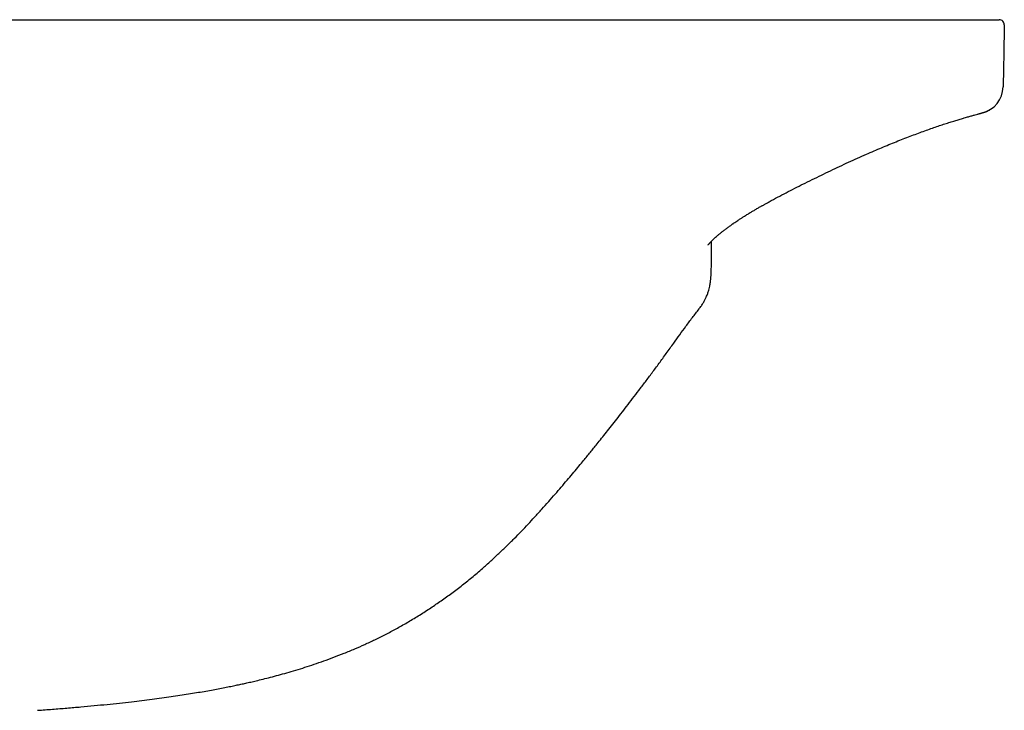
# Model space of a CAD drawing. Header units: millimetres. Extents: x 8 to 1894, y 12 to 2738.
# Tile 107 of 158: x 1182 to 1277, y 1577 to 1643. Entities that reach past the tile are written whole.
import ezdxf

# ---------------------------------------------------------------- set-up
doc = ezdxf.new("R2010")
doc.units = ezdxf.units.MM

msp = doc.modelspace()

# ---------------------------------------------------------------- linework, layer by layer
at = {"color": 7, "linetype": 'Continuous', "lineweight": 30}
for p, q in [((926.449, 1643.108), (1256.637, 1643.108)), ((1276.432, 1636.718), (1276.43, 1636.631)), ((1257.181, 1627.273), (1257.148, 1627.26))]:
    msp.add_line(p, q, dxfattribs=at)
for centre, radius, start, end in [((1276.043, 1642.608), 0.5, 358.99975, 90), ((1273.825, 1636.684), 2.605, 283.04954, 358.82855)]:
    msp.add_arc(centre, radius, start, end, dxfattribs=at)
for points, knots in [([(1256.637, 1643.108), (1256.937, 1643.108), (1257.536, 1643.108), (1258.43, 1643.108), (1259.318, 1643.108), (1260.199, 1643.108), (1261.071, 1643.108), (1261.917, 1643.108), (1262.736, 1643.108), (1263.529, 1643.108), (1264.309, 1643.108), (1265.075, 1643.108), (1265.854, 1643.108), (1266.642, 1643.108), (1267.434, 1643.108), (1268.201, 1643.108), (1268.941, 1643.108), (1269.651, 1643.108), (1270.331, 1643.108), (1270.977, 1643.108), (1271.589, 1643.108), (1272.166, 1643.108), (1272.706, 1643.108), (1273.21, 1643.108), (1273.675, 1643.108), (1274.102, 1643.108), (1274.489, 1643.108), (1274.835, 1643.108), (1275.145, 1643.108), (1275.415, 1643.108), (1275.641, 1643.108), (1275.819, 1643.108), (1275.947, 1643.108), (1276.028, 1643.108), (1276.038, 1643.108), (1276.043, 1643.108)], [0, 0, 0, 0, 0.029473, 0.05884, 0.088127, 0.117359, 0.146558, 0.175749, 0.203285, 0.230854, 0.258472, 0.286096, 0.313711, 0.344519, 0.375313, 0.406089, 0.436845, 0.467578, 0.498285, 0.528974, 0.559659, 0.590349, 0.62105, 0.651766, 0.682499, 0.71325, 0.744022, 0.774813, 0.805625, 0.837928, 0.870259, 0.902623, 0.935026, 0.967481, 1, 1, 1, 1]), ([(1276.543, 1642.599), (1276.523, 1641.501), (1276.488, 1639.541), (1276.449, 1637.58), (1276.432, 1636.718)], [0, 0, 0, 0, 0.56, 1, 1, 1, 1]), ([(1257.181, 1627.273), (1257.477, 1627.421), (1258.066, 1627.717), (1258.949, 1628.151), (1259.827, 1628.576), (1260.701, 1628.99), (1261.57, 1629.394), (1262.432, 1629.786), (1263.248, 1630.149), (1264.018, 1630.483), (1264.741, 1630.79), (1265.45, 1631.085), (1266.147, 1631.367), (1266.827, 1631.637), (1267.49, 1631.893), (1268.132, 1632.135), (1268.75, 1632.363), (1269.343, 1632.575), (1269.911, 1632.773), (1270.452, 1632.956), (1270.966, 1633.125), (1271.45, 1633.28), (1271.901, 1633.421), (1272.32, 1633.548), (1272.719, 1633.667), (1273.094, 1633.775), (1273.439, 1633.873), (1273.739, 1633.956), (1273.945, 1634.012), (1274.083, 1634.049), (1274.172, 1634.073), (1274.252, 1634.095), (1274.326, 1634.115), (1274.394, 1634.134), (1274.457, 1634.151), (1274.509, 1634.167), (1274.552, 1634.179), (1274.586, 1634.19), (1274.618, 1634.201), (1274.65, 1634.211), (1274.682, 1634.222), (1274.717, 1634.235), (1274.758, 1634.25), (1274.822, 1634.276), (1274.904, 1634.311), (1274.992, 1634.354), (1275.059, 1634.388), (1275.096, 1634.41), (1275.106, 1634.416)], [0, 0, 0, 0, 0.0346317, 0.0690344, 0.1032926, 0.1375482, 0.1718347, 0.2061068, 0.2403248, 0.2701939, 0.2999737, 0.3297459, 0.3595872, 0.3894539, 0.4193043, 0.4491007, 0.4788094, 0.5084133, 0.5380583, 0.5677704, 0.5975154, 0.627259, 0.6569678, 0.6866103, 0.7162125, 0.7495312, 0.7830551, 0.8167928, 0.8507461, 0.8659949, 0.8811196, 0.8960195, 0.9106105, 0.9248185, 0.938403, 0.9509211, 0.958405, 0.9650807, 0.9708123, 0.9754983, 0.9792236, 0.9821458, 0.9853849, 0.9877731, 0.9915019, 0.9951549, 0.998801, 1, 1, 1, 1]), ([(1253.933, 1625.589), (1254.476, 1625.881), (1255.569, 1626.468), (1256.676, 1627.026), (1257.234, 1627.308)], [0, 0, 0, 0, 0.496553, 1, 1, 1, 1]), ([(1248.055, 1621.42), (1248.055, 1621.42), (1248.054, 1621.419), (1248.056, 1621.423), (1248.063, 1621.433), (1248.073, 1621.445), (1248.085, 1621.462), (1248.1, 1621.48), (1248.121, 1621.505), (1248.148, 1621.538), (1248.181, 1621.576), (1248.214, 1621.614), (1248.255, 1621.659), (1248.307, 1621.715), (1248.375, 1621.786), (1248.449, 1621.86), (1248.523, 1621.933), (1248.603, 1622.009), (1248.718, 1622.116), (1248.873, 1622.255), (1249.066, 1622.421), (1249.268, 1622.588), (1249.447, 1622.73), (1249.6, 1622.85), (1249.724, 1622.944), (1249.854, 1623.041), (1249.986, 1623.139), (1250.112, 1623.231), (1250.222, 1623.31), (1250.311, 1623.372), (1250.386, 1623.425), (1250.467, 1623.482), (1250.578, 1623.558), (1250.727, 1623.66), (1250.919, 1623.789), (1251.139, 1623.934), (1251.384, 1624.092), (1251.651, 1624.26), (1251.95, 1624.445), (1252.206, 1624.6), (1252.408, 1624.72), (1252.546, 1624.8), (1252.688, 1624.883), (1252.834, 1624.968), (1252.978, 1625.05), (1253.106, 1625.122), (1253.216, 1625.184), (1253.322, 1625.243), (1253.425, 1625.3), (1253.531, 1625.358), (1253.643, 1625.418), (1253.781, 1625.493), (1253.882, 1625.548), (1253.938, 1625.578)], [0, 0, 0, 0, 0.00214, 0.015175, 0.026333, 0.037898, 0.049669, 0.060695, 0.072197, 0.087183, 0.10359, 0.117919, 0.130093, 0.149758, 0.171712, 0.193691, 0.212604, 0.230991, 0.252495, 0.293029, 0.331245, 0.367963, 0.405104, 0.424901, 0.445135, 0.465807, 0.486918, 0.506976, 0.52366, 0.536424, 0.546112, 0.556533, 0.571769, 0.592875, 0.619217, 0.650758, 0.681708, 0.716366, 0.754688, 0.796621, 0.81319, 0.83025, 0.847796, 0.865825, 0.884326, 0.900636, 0.912681, 0.924731, 0.939225, 0.950032, 0.963297, 0.979707, 1, 1, 1, 1]), ([(1248.361, 1621.771), (1248.361, 1621.735), (1248.36, 1621.59), (1248.358, 1621.338), (1248.355, 1621.021), (1248.352, 1620.717), (1248.35, 1620.427), (1248.347, 1620.151), (1248.345, 1619.888), (1248.343, 1619.638), (1248.341, 1619.402), (1248.339, 1619.18), (1248.337, 1618.971), (1248.335, 1618.775), (1248.334, 1618.594), (1248.333, 1618.473), (1248.332, 1618.416)], [0, 0, 0, 0, 0.035563, 0.142837, 0.244589, 0.340822, 0.431535, 0.516731, 0.596411, 0.670578, 0.739233, 0.80238, 0.860023, 0.912169, 0.958824, 1, 1, 1, 1]), ([(1247.192, 1615.273), (1247.267, 1615.371), (1247.413, 1615.562), (1247.6, 1615.856), (1247.757, 1616.14), (1247.898, 1616.438), (1248.02, 1616.745), (1248.12, 1617.052), (1248.191, 1617.324), (1248.239, 1617.559), (1248.271, 1617.757), (1248.289, 1617.916), (1248.305, 1618.049), (1248.317, 1618.166), (1248.327, 1618.282), (1248.33, 1618.355), (1248.332, 1618.392)], [0, 0, 0, 0, 0.109506, 0.211824, 0.307136, 0.395576, 0.502953, 0.598059, 0.680703, 0.751047, 0.809329, 0.857534, 0.892556, 0.927672, 0.963345, 1, 1, 1, 1]), ([(1227.165, 1591.021), (1227.429, 1591.264), (1227.948, 1591.742), (1228.698, 1592.465), (1229.414, 1593.176), (1230.097, 1593.875), (1230.748, 1594.559), (1231.405, 1595.264), (1232.064, 1595.989), (1232.722, 1596.728), (1233.346, 1597.44), (1233.936, 1598.124), (1234.494, 1598.778), (1235.021, 1599.402), (1235.517, 1599.997), (1235.953, 1600.523), (1236.332, 1600.985), (1236.66, 1601.386), (1236.975, 1601.774), (1237.322, 1602.204), (1237.716, 1602.695), (1238.167, 1603.262), (1238.646, 1603.867), (1239.153, 1604.512), (1239.683, 1605.192), (1240.237, 1605.907), (1240.812, 1606.656), (1241.412, 1607.445), (1242.037, 1608.274), (1242.687, 1609.143), (1243.359, 1610.053), (1244.052, 1611.004), (1244.714, 1611.92), (1245.342, 1612.794), (1245.934, 1613.616), (1246.546, 1614.449), (1246.975, 1614.996), (1247.192, 1615.272)], [0, 0, 0, 0, 0.034132, 0.067204, 0.099233, 0.130234, 0.160215, 0.189182, 0.222022, 0.253456, 0.2835, 0.312171, 0.339472, 0.365407, 0.389979, 0.413189, 0.430472, 0.446917, 0.462524, 0.478048, 0.499516, 0.522513, 0.547027, 0.573059, 0.600607, 0.62914, 0.65914, 0.690611, 0.72356, 0.757997, 0.793921, 0.831307, 0.870108, 0.901537, 0.933724, 0.966586, 1, 1, 1, 1]), ([(1183.59, 1576.65), (1184.067, 1576.685), (1185.004, 1576.755), (1186.387, 1576.866), (1187.723, 1576.981), (1189.011, 1577.099), (1190.253, 1577.221), (1191.448, 1577.347), (1192.565, 1577.472), (1193.609, 1577.597), (1194.58, 1577.719), (1195.513, 1577.843), (1196.406, 1577.968), (1197.26, 1578.094), (1198.076, 1578.221), (1198.852, 1578.347), (1199.589, 1578.472), (1200.286, 1578.596), (1200.945, 1578.718), (1201.564, 1578.838), (1202.134, 1578.952), (1202.656, 1579.06), (1203.137, 1579.163), (1203.608, 1579.266), (1204.093, 1579.376), (1204.648, 1579.506), (1205.281, 1579.659), (1205.996, 1579.84), (1206.758, 1580.041), (1207.566, 1580.266), (1208.42, 1580.516), (1209.298, 1580.788), (1210.199, 1581.083), (1211.121, 1581.402), (1212.078, 1581.754), (1213.071, 1582.141), (1214.063, 1582.553), (1215.053, 1582.989), (1216.038, 1583.45), (1217.047, 1583.951), (1218.077, 1584.497), (1219.128, 1585.091), (1220.196, 1585.734), (1221.249, 1586.409), (1222.283, 1587.112), (1223.297, 1587.84), (1224.318, 1588.614), (1225.34, 1589.435), (1226.294, 1590.238), (1226.895, 1590.78), (1227.164, 1591.023)], [0, 0, 0, 0, 0.030595, 0.060198, 0.08881, 0.11643, 0.143058, 0.168696, 0.193345, 0.215072, 0.235971, 0.256043, 0.275295, 0.293727, 0.311336, 0.328119, 0.344073, 0.359196, 0.373488, 0.386946, 0.399571, 0.410709, 0.421104, 0.431035, 0.441602, 0.45292, 0.46756, 0.483294, 0.500125, 0.518039, 0.537015, 0.557053, 0.576919, 0.597734, 0.6195, 0.642224, 0.665913, 0.688297, 0.711499, 0.735532, 0.760413, 0.786162, 0.812781, 0.840265, 0.866207, 0.892853, 0.920186, 0.948183, 0.976816, 1, 1, 1, 1])]:
    msp.add_open_spline(points, degree=3, knots=knots, dxfattribs=at)

doc.saveas('drawing.dxf')
